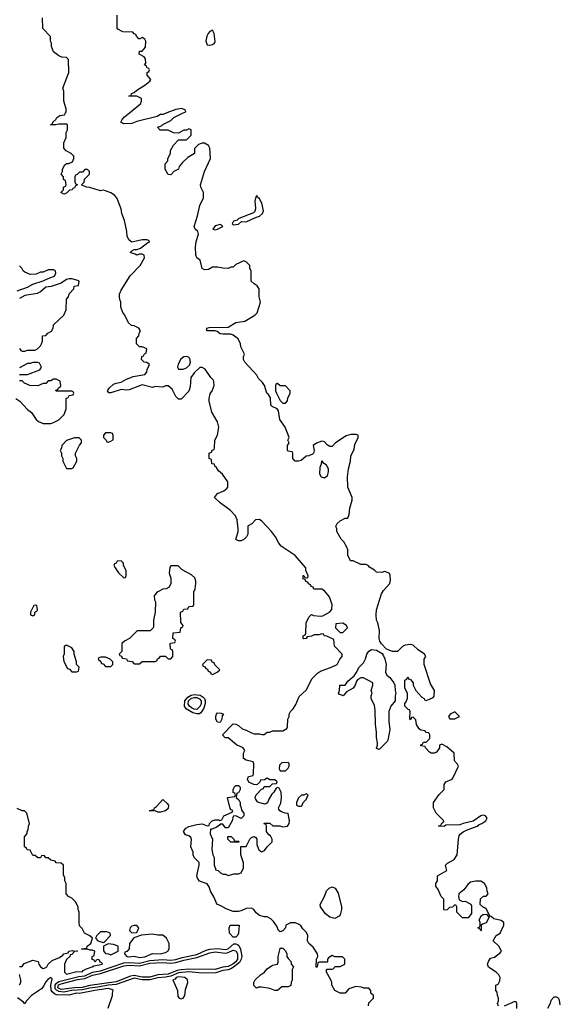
# Model space of a CAD drawing. Header units: inches. Extents: x 2792272 to 2951639, y 860504 to 1033803.
# Tile 23 of 209: x 2925550 to 2929700, y 903163 to 910716. Entities that reach past the tile are written whole.
import ezdxf

# ---------------------------------------------------------------- set-up
doc = ezdxf.new("R2010")
doc.units = ezdxf.units.IN
doc.header["$MEASUREMENT"] = 0
doc.layers.add('C9920', color=7, linetype='Continuous')
doc.layers.add('C9921', color=7, linetype='Continuous')

msp = doc.modelspace()

# ---------------------------------------------------------------- linework, layer by layer
at = {"layer": 'C9920', "color": 4}
for points, elevation in [([(2928227.3, 903152.7), (2928230, 903174), (2928266, 903210), (2928266, 903230), (2928246, 903250), (2928246, 903270), (2928230, 903286), (2928192.7, 903287.3), (2928175.3, 903295.3), (2928130, 903299), (2928078, 903282), (2928050, 903248), (2928010, 903248), (2927968.9, 903268.9), (2927946, 903310), (2927946, 903330), (2927938, 903350), (2927906, 903410), (2927906, 903430), (2927910, 903434), (2927950, 903434), (2927962, 903438), (2927970, 903454), (2928010, 903454), (2928046, 903470), (2928046, 903510), (2928027.3, 903527.3), (2927970, 903528), (2927950, 903538), (2927919.6, 903520.4), (2927912, 903510), (2927914, 903490), (2927910, 903486), (2927850, 903486), (2927838, 903482), (2927834, 903450), (2927830, 903446), (2927826, 903450), (2927828, 903510), (2927838, 903530), (2927835.3, 903550), (2927802.9, 903602.9), (2927768.7, 903630), (2927759, 903650), (2927762, 903690), (2927752.9, 903712.9), (2927723.1, 903743.1), (2927706, 903770), (2927667.3, 903787.3), (2927630, 903788), (2927594, 903770), (2927591.1, 903748.9), (2927570, 903726), (2927550, 903718), (2927538, 903730), (2927523.1, 903763.1), (2927498.9, 903798.9), (2927478.6, 903818.6), (2927450, 903835.3), (2927430, 903834), (2927390, 903844), (2927365.6, 903865.6), (2927348, 903890), (2927330, 903902), (2927290, 903899), (2927250, 903879.3), (2927230, 903876), (2927190, 903876), (2927135.5, 903895.5), (2927090, 903922), (2927069.1, 903929.1), (2927060.2, 903940.2), (2927043.1, 903983.1), (2927015.3, 904030), (2927004.7, 904064.7), (2926990, 904088), (2926930, 904108.7), (2926915.3, 904130), (2926909, 904150), (2926929, 904230), (2926928.7, 904250), (2926888.7, 904290), (2926882, 904310), (2926882, 904330), (2926864, 904370), (2926868.7, 904430), (2926863.1, 904443.1), (2926850, 904455.3), (2926822.7, 904462.7), (2926808, 904490), (2926826, 904514), (2926850, 904526), (2926910, 904542.8), (2926950, 904546.8), (2926990, 904532), (2927006, 904534), (2927008, 904550), (2927029.1, 904570.9), (2927050, 904578), (2927078, 904578), (2927086, 904574), (2927102, 904578), (2927118, 904610), (2927182, 904638), (2927186, 904650), (2927174.6, 904654.6), (2927165.2, 904665.2), (2927146, 904750), (2927202, 904758), (2927206, 904770), (2927202, 904782), (2927188, 904788), (2927188.4, 904808.4), (2927198, 904830), (2927210, 904842), (2927230, 904842), (2927242, 904830), (2927242, 904810), (2927230, 904786), (2927218, 904782), (2927212, 904750), (2927231.3, 904731.3), (2927242, 904710), (2927242, 904690), (2927251.6, 904671.6), (2927252.7, 904652.7), (2927272, 904630), (2927272, 904610), (2927250, 904588.7), (2927210, 904608), (2927190, 904606), (2927181, 904570), (2927150, 904518), (2927130, 904518), (2927110, 904546), (2927090, 904546), (2927083.6, 904536.4), (2927059.8, 904520.2), (2927026, 904506), (2927014, 904506), (2927012, 904470), (2927031.3, 904430), (2927024.7, 904350), (2927032, 904310), (2927042, 904290), (2927042, 904230), (2927054, 904206), (2927054, 904194), (2927074, 904190), (2927091.6, 904171.6), (2927110, 904162), (2927130, 904162), (2927150, 904152), (2927196.4, 904163.6), (2927230, 904164.7), (2927250, 904172), (2927269, 904210), (2927268.9, 904248.9), (2927248, 904310), (2927247.3, 904372.7), (2927290, 904374), (2927318, 904430), (2927330, 904442), (2927351.1, 904451.1), (2927363.6, 904443.6), (2927371, 904431), (2927371, 904390), (2927379.8, 904359.8), (2927387.1, 904347.1), (2927410, 904332), (2927430, 904342), (2927449.3, 904370.7), (2927488, 904410), (2927488, 904430), (2927475.3, 904455.3), (2927463.1, 904463.1), (2927446, 904490), (2927446, 904530), (2927442, 904542), (2927430, 904546), (2927427.3, 904552.7), (2927470, 904554), (2927492.7, 904532.7), (2927548.4, 904531.6), (2927570, 904524.7), (2927606, 904530), (2927618, 904550), (2927622, 904570), (2927610, 904626), (2927588.4, 904628.4), (2927560.4, 904640.4), (2927547.3, 904647.3), (2927540.4, 904660.4), (2927538, 904670), (2927554.6, 904705.4), (2927559, 904750), (2927558, 904790), (2927542, 904822), (2927530, 904826), (2927518, 904822), (2927502, 904790), (2927485.4, 904774.6), (2927462, 904738), (2927451.6, 904708.4), (2927439.6, 904700.4), (2927430, 904698), (2927386, 904710), (2927376.4, 904716.4), (2927360.4, 904740.4), (2927358, 904750), (2927366, 904770), (2927407.3, 904812.7), (2927422, 904818), (2927427.3, 904832.7), (2927470, 904834), (2927490, 904854), (2927522, 904858), (2927526, 904870), (2927510, 904886), (2927470, 904886), (2927450, 904898), (2927430, 904886), (2927398, 904882), (2927392.7, 904867.3), (2927370, 904846), (2927348.4, 904848.4), (2927310, 904866), (2927298, 904890), (2927308, 904910), (2927342, 904918), (2927346, 904930), (2927347.3, 905007.3), (2927342, 905022), (2927290, 905035.3), (2927269.1, 905049.1), (2927268, 905090), (2927278, 905110), (2927266, 905130), (2927214, 905154), (2927150, 905208), (2927128.4, 905208.4), (2927108, 905230), (2927190, 905314), (2927210, 905312), (2927230, 905302), (2927256.9, 905276.9), (2927290, 905266), (2927330, 905244.7), (2927350, 905238), (2927390, 905238), (2927410, 905232), (2927427.3, 905232.7), (2927450, 905252), (2927470, 905252), (2927490, 905262), (2927570, 905262), (2927602, 905278), (2927607.3, 905292.7), (2927608, 905350), (2927618, 905370), (2927618, 905390), (2927628, 905410), (2927649.1, 905430.9), (2927670, 905462), (2927694.6, 905525.4), (2927750, 905574), (2927796.4, 905663.6), (2927836.4, 905703.6), (2927860.2, 905719.8), (2927950, 905751.3), (2927988, 905770), (2928008.4, 905811.6), (2928026, 905830), (2928026, 905850), (2927968, 905910), (2927962, 905962), (2927907.3, 905987.3), (2927888.4, 905988.4), (2927882, 906002), (2927870, 906006), (2927850, 905998), (2927810, 905998), (2927790, 905988), (2927758, 905982), (2927750, 905968), (2927730, 905966), (2927726, 905970), (2927726, 905990), (2927742, 905998), (2927746, 906010), (2927748.7, 906090), (2927770, 906134), (2927790, 906152), (2927804.7, 906144.7), (2927860.4, 906139.6), (2927876.4, 906143.6), (2927928.4, 906171.6), (2927947.3, 906192.7), (2927948, 906230), (2927942, 906250), (2927928.7, 906290), (2927890, 906335.3), (2927870, 906348), (2927807.3, 906347.3), (2927802, 906362), (2927787.3, 906367.3), (2927782, 906382), (2927767.3, 906387.3), (2927762, 906402), (2927747.3, 906407.3), (2927742, 906422), (2927727.3, 906427.3), (2927727.3, 906452.7), (2927732.7, 906452.7), (2927738, 906438), (2927750, 906434), (2927762, 906438), (2927766, 906450), (2927746, 906490), (2927746, 906510), (2927664.8, 906604.8), (2927558.6, 906678.6), (2927540.2, 906700.2), (2927513.2, 906750), (2927484, 906790), (2927410, 906868.7), (2927390, 906882), (2927361, 906879), (2927331.1, 906848.9), (2927305.4, 906834.6), (2927302, 906830), (2927302, 906770), (2927292, 906750), (2927270, 906728), (2927250, 906718), (2927230, 906718), (2927208.4, 906728.4), (2927228.7, 906790), (2927228.7, 906810), (2927220.4, 906880.4), (2927208, 906910), (2927168, 906950), (2927088, 907010), (2927046, 907050), (2927070, 907082), (2927118, 907102), (2927140.4, 907119.6), (2927148, 907130), (2927148, 907170), (2927108.4, 907228.4), (2927076.4, 907256.4), (2927060.4, 907280.4), (2927048, 907290), (2927046, 907306), (2927026, 907310), (2927022, 907342), (2927006, 907350), (2927006, 907390), (2927022, 907398), (2927027.3, 907412.7), (2927042, 907418), (2927046, 907430), (2927048, 907490), (2927068, 907530), (2927078, 907590), (2927068.7, 907630), (2927026.3, 907706.3), (2927004, 907790), (2927004, 907810), (2927013.6, 907846.4), (2927028.7, 907870), (2927042, 907910), (2927040.4, 907940.4), (2927038, 907950), (2927018, 907970), (2926974.6, 908034.6), (2926950, 908048), (2926932.7, 908047.3), (2926891.6, 908008.4), (2926864.7, 907970), (2926859.8, 907900.2), (2926850, 907866), (2926790, 907806), (2926770, 907806), (2926750, 907826), (2926720.4, 907880.4), (2926690, 907906), (2926670, 907906), (2926650, 907898), (2926590, 907902), (2926570, 907895.3), (2926490, 907914), (2926390, 907877), (2926370, 907874.5), (2926330, 907879.3), (2926250, 907853.2), (2926234.6, 907854.6), (2926225.2, 907870), (2926237.2, 907890), (2926270, 907919.1), (2926290, 907927.7), (2926330, 907934.8), (2926364.1, 907955.9), (2926420.2, 907979.8), (2926510, 907994), (2926527.3, 908012.7), (2926528.4, 908031.6), (2926546, 908070), (2926527.3, 908087.3), (2926506, 908090), (2926486, 908110), (2926487.3, 908132.7), (2926502, 908138), (2926507.3, 908152.7), (2926522, 908158), (2926526, 908190), (2926490, 908206), (2926470, 908206), (2926446, 908230), (2926446, 908270), (2926466, 908290), (2926468.4, 908311.6), (2926478, 908330), (2926466, 908350), (2926430, 908368), (2926408.7, 908368.7), (2926386, 908390), (2926358, 908450), (2926342, 908470), (2926328, 908510), (2926328, 908550), (2926318, 908570), (2926315.3, 908590), (2926315.3, 908610), (2926330, 908642), (2926399, 908750), (2926475.3, 908830), (2926508, 908890), (2926506, 908910), (2926490, 908918), (2926470, 908918), (2926450, 908908.7), (2926437.2, 908917.2), (2926398, 908930), (2926410, 908942), (2926430, 908952), (2926450, 908952), (2926478, 908962), (2926534, 909006), (2926546, 909010), (2926542, 909022), (2926527.3, 909027.3), (2926490, 909028), (2926410, 909008), (2926387.3, 909027.3), (2926376.4, 909056.4), (2926374, 909090), (2926354.8, 909174.8), (2926334, 909230), (2926330, 909266), (2926295.3, 909350), (2926278, 909370), (2926250, 909388.7), (2926210, 909402), (2926190, 909408), (2926170, 909402), (2926090, 909429), (2926066, 909430), (2926027.3, 909447.3), (2926027.3, 909452.7), (2926046, 909470), (2926047.3, 909492.7), (2926086, 909530), (2926086, 909550), (2926070, 909566), (2926050, 909566), (2926032.7, 909547.3), (2926010, 909546), (2925992.7, 909527.3), (2925978, 909522), (2925974, 909510), (2925974, 909470), (2925978, 909458), (2925994, 909450), (2925978, 909442), (2925970, 909426), (2925958, 909422), (2925954, 909410), (2925932.7, 909407.3), (2925910, 909386), (2925890, 909378), (2925866, 909390), (2925886, 909410), (2925886, 909430), (2925902, 909438), (2925906, 909450), (2925902, 909482), (2925886, 909490), (2925886, 909510), (2925868, 909530), (2925878, 909550), (2925878, 909570), (2925896.4, 909603.6), (2925910, 909612), (2925927.3, 909612.7), (2925954.6, 909625.4), (2925966, 909650), (2925966, 909670), (2925946, 909690), (2925906, 909710), (2925888, 909730), (2925888, 909770), (2925907.3, 909812.7), (2925908, 909850), (2925918, 909870), (2925918, 909910), (2925910, 909915.3), (2925850, 909915.3), (2925828.4, 909908.4), (2925788, 909910), (2925802, 909918), (2925806, 909930), (2925828, 909950), (2925835.3, 909964.7), (2925858, 909982), (2925893.2, 909986.8), (2925901.6, 910000)], 8), ([(2926679.3, 910000), (2926651.1, 909988.9), (2926630, 909988), (2926606.4, 909973.6), (2926450, 909934), (2926410, 909919), (2926350, 909918), (2926328, 909930), (2926338, 909950), (2926355.3, 909970), (2926392.1, 910000)], 4), ([(2929226, 903150), (2929218, 903170), (2929226, 903190), (2929226, 903210), (2929218, 903230), (2929216.4, 903256.4), (2929206, 903270), (2929206, 903310), (2929222, 903318), (2929236.4, 903343.6), (2929238, 903370), (2929228, 903390), (2929208, 903410), (2929148.7, 903448.7), (2929142, 903470), (2929148.4, 903491.6), (2929164, 903516), (2929194, 903526), (2929240.4, 903559.6), (2929248, 903570), (2929228, 903610), (2929186, 903650), (2929208.9, 903691.1), (2929238, 903710), (2929266, 903770), (2929266, 903790), (2929247.3, 903807.3), (2929190, 903818), (2929170, 903838), (2929160.4, 903840.4), (2929130, 903898), (2929110, 903906), (2929086, 903930), (2929087.3, 903972.7), (2929110, 903994), (2929130, 903994), (2929146, 904010), (2929138, 904030), (2929136.4, 904056.4), (2929118, 904090), (2929090, 904108.7), (2929050, 904108.7), (2929010, 904099), (2928990, 904082), (2928959.1, 904040.9), (2928922, 904010), (2928918, 903990), (2928924.7, 903964.7), (2928950, 903952), (2928970, 903954), (2929012.7, 903932.7), (2929019.6, 903919.6), (2929019.6, 903860.4), (2928992.7, 903827.3), (2928950, 903826), (2928906, 903870), (2928906, 903910), (2928902, 903922), (2928890, 903926), (2928872.7, 903907.3), (2928850, 903906), (2928831.6, 903888.4), (2928810, 903886), (2928806, 903890), (2928806, 903970), (2928786, 903990), (2928763.1, 904043.1), (2928746, 904070), (2928746, 904090), (2928758, 904110), (2928758, 904150), (2928828, 904190), (2928818, 904230), (2928834.6, 904245.4), (2928884.7, 904275.3), (2928909.4, 904310.6), (2928918.4, 904430), (2928924.7, 904455.3), (2928932.7, 904467.3), (2928953.6, 904486.4), (2928980.2, 904499.8), (2929062, 904530), (2929076.5, 904543.5), (2929098, 904550), (2929128, 904570), (2929138, 904590), (2929126, 904610), (2929110, 904614), (2929090, 904608), (2929030.8, 904569.2), (2928954, 904550), (2928930, 904539), (2928822, 904538), (2928810, 904528), (2928766, 904530), (2928782, 904538), (2928790, 904554), (2928802, 904558), (2928806, 904570), (2928748.4, 904628.4), (2928728, 904670), (2928728, 904710), (2928770, 904772), (2928808, 904810), (2928809, 904850), (2928822, 904870), (2928868.9, 904891.1), (2928878, 904902), (2928918, 904990), (2928910, 905006), (2928888, 905030), (2928886, 905090), (2928830, 905138), (2928790, 905158), (2928774, 905150), (2928774, 905130), (2928750, 905098), (2928734, 905090), (2928710, 905089), (2928696.4, 905096.4), (2928666, 905130), (2928662, 905142), (2928630, 905146), (2928630, 905154), (2928642, 905158), (2928650, 905174), (2928670, 905174), (2928698, 905202), (2928698, 905230), (2928690, 905246), (2928667.3, 905247.3), (2928662, 905262), (2928630, 905266), (2928616.4, 905276.4), (2928595.3, 905310), (2928590, 905346), (2928570, 905366), (2928558, 905362), (2928550, 905346), (2928546, 905350), (2928547.3, 905407.3), (2928542, 905422), (2928530, 905426), (2928506, 905450), (2928506, 905470), (2928516.4, 905483.6), (2928527.3, 905512.7), (2928528, 905530), (2928527.3, 905547.3), (2928508, 905590), (2928508, 905650), (2928522, 905658), (2928530, 905674), (2928538, 905658), (2928550, 905654), (2928571.3, 905630), (2928572, 905610), (2928592, 905570), (2928638, 905518), (2928654, 905510), (2928658, 905498), (2928670, 905494), (2928696.4, 905503.6), (2928723.1, 905516.9), (2928732.9, 905527.1), (2928735.3, 905570), (2928702.7, 905622.7), (2928654, 905770), (2928655.3, 905810), (2928668, 905830), (2928658, 905850), (2928610, 905882), (2928570, 905918), (2928550, 905922), (2928510, 905918), (2928490, 905908), (2928450, 905868.7), (2928411.1, 905868.9), (2928366.3, 905886.3), (2928327.5, 905927.5), (2928314.5, 905950), (2928309.3, 905970), (2928313.2, 906030), (2928299, 906090), (2928289.2, 906110), (2928286, 906150), (2928289.3, 906190), (2928327.2, 906312.8), (2928342.5, 906337.5), (2928392.7, 906390), (2928396.5, 906416.5), (2928394.6, 906454.6), (2928388.4, 906468.4), (2928360.4, 906480.4), (2928350, 906482), (2928330, 906475.3), (2928290, 906478), (2928273.6, 906493.6), (2928236.4, 906516.4), (2928226, 906530), (2928210, 906538), (2928170, 906538), (2928110, 906566), (2928090, 906566), (2928068.9, 906608.9), (2928068.7, 906650), (2928062, 906670), (2928038, 906710), (2928018, 906730), (2927986, 906790), (2927986, 906810), (2927978, 906830), (2927988, 906850), (2928009.3, 906870.7), (2928050, 906891.3), (2928068, 906892), (2928080.4, 906919.6), (2928084, 906970), (2928102, 907030), (2928102, 907050), (2928069.1, 907129.1), (2928066, 907210), (2928073.2, 907270), (2928089.2, 907330), (2928092.9, 907367.1), (2928118.6, 907421.4), (2928123.2, 907456.8), (2928149, 907510), (2928148.4, 907528.4), (2928134, 907534), (2928092.9, 907532.9), (2928055.9, 907524.1), (2927974.8, 907470), (2927950, 907442), (2927930, 907442), (2927910, 907455.3), (2927890, 907478), (2927880.4, 907480.4), (2927870, 907482), (2927830, 907468.7), (2927802, 907450), (2927811, 907410), (2927806, 907390), (2927798, 907382), (2927770.5, 907369.5), (2927750, 907369), (2927710, 907335.3), (2927690, 907328.7), (2927666, 907330), (2927646, 907350), (2927646, 907390), (2927642, 907402), (2927610, 907406), (2927606, 907410), (2927606, 907450), (2927618, 907470), (2927608, 907490), (2927618, 907510), (2927588, 907590), (2927548, 907650), (2927536.4, 907716.4), (2927526, 907730), (2927488, 907748), (2927478, 907758), (2927474.6, 907814.6), (2927460.4, 907840.4), (2927448, 907850), (2927428.7, 907910), (2927414, 907934), (2927383.2, 907963.2), (2927370, 907988), (2927278, 908090), (2927268.7, 908110), (2927268.7, 908130), (2927275.3, 908150), (2927247.5, 908207.5), (2927245.2, 908230), (2927226.6, 908266.6), (2927190, 908296), (2927170, 908302.7), (2927110, 908302.7), (2927090, 908306), (2927065.2, 908325.2), (2927050, 908329.2), (2926986, 908330), (2926986, 908350), (2927005.2, 908354.8), (2927150, 908356), (2927210, 908393.4), (2927277.5, 908402.5), (2927355.3, 908450), (2927372.5, 908467.5), (2927398, 908550), (2927388, 908590), (2927388, 908650), (2927374, 908674), (2927349.1, 908689.1), (2927328, 908710), (2927327.3, 908787.3), (2927318, 908810), (2927318, 908830), (2927290, 908858), (2927270, 908866), (2927210, 908838), (2927190, 908818), (2927170, 908818), (2927150, 908808), (2927110, 908808.7), (2927070, 908818), (2927030, 908818), (2926999.6, 908800.4), (2926970, 908798), (2926950, 908806), (2926935.3, 908870), (2926910, 908888), (2926902, 908910), (2926899, 908970), (2926904.7, 909015.3), (2926924, 909070), (2926919, 909090), (2926898, 909110), (2926888.7, 909130), (2926915.3, 909210), (2926933.2, 909290), (2926961.2, 909350), (2926961.2, 909390), (2926942, 909430), (2926939, 909450), (2926968.7, 909550), (2927015.3, 909650), (2927008.7, 909730), (2926999, 909750), (2926970, 909768.7), (2926950, 909768.7), (2926922, 909758), (2926892.7, 909727.3), (2926892, 909690), (2926842, 909658), (2926799.6, 909620.4), (2926774, 909590), (2926770, 909568), (2926734, 909550), (2926710, 909526), (2926690, 909528), (2926668, 909570), (2926668, 909610), (2926687.3, 909632.7), (2926688, 909650), (2926708, 909690), (2926708.9, 909711.1), (2926730, 909754), (2926770, 909794), (2926830, 909794), (2926866, 909830), (2926866, 909870), (2926850, 909878), (2926832, 909868), (2926810, 909868), (2926770, 909846), (2926730, 909848), (2926690, 909868), (2926628.4, 909868.4), (2926608, 909890), (2926639, 909901), (2926650, 909912), (2926710, 909942), (2926734, 909966), (2926805.1, 910000)], 4), ([(2925530, 908634.8), (2925610, 908664.7), (2925650, 908686), (2925730, 908711.3), (2925769, 908731), (2925810, 908744.7), (2925818, 908750), (2925828, 908770), (2925826, 908790), (2925810, 908798), (2925770, 908798), (2925730, 908778), (2925710, 908778), (2925676.9, 908763.1), (2925630, 908762), (2925590, 908778), (2925578, 908790), (2925568, 908810), (2925548.9, 908828.9)], 12), ([(2925550, 908194), (2925558, 908178), (2925570, 908174), (2925590, 908174), (2925610, 908182), (2925670, 908182), (2925686, 908190), (2925710, 908214), (2925718, 908230), (2925726, 908250), (2925726, 908290), (2925750, 908294), (2925766, 908310), (2925794.6, 908325.4), (2925808, 908350), (2925810, 908374), (2925888, 908450), (2925908, 908490), (2925908.4, 908571.6), (2925926, 908590), (2925930, 908614), (2925966, 908650), (2925967.3, 908672.7), (2926002, 908678), (2926006, 908710), (2925996.4, 908716.4), (2925950, 908728.7), (2925930, 908728.7), (2925910, 908722), (2925870, 908694), (2925790.9, 908669.1), (2925750, 908664), (2925710.8, 908629.2), (2925683.5, 908616.5), (2925590, 908599), (2925550, 908577.2)], 12), ([(2925550, 907994), (2925610, 907994), (2925706, 908030), (2925718, 908050), (2925702, 908082), (2925690, 908086), (2925650, 908086), (2925630, 908078), (2925610, 908078), (2925550, 908046)], 12), ([(2925522, 907810), (2925552, 907790), (2925610, 907724.7), (2925642, 907702), (2925678, 907650), (2925694.4, 907634.4), (2925730, 907618.8), (2925790, 907618.8), (2925810, 907626), (2925850, 907646), (2925892.5, 907687.5), (2925908, 907730), (2925906, 907810), (2925922, 907818), (2925930, 907834), (2925962, 907838), (2925966, 907850), (2925962, 907862), (2925950, 907866), (2925830, 907866), (2925827.3, 907872.7), (2925842, 907878), (2925847.3, 907892.7), (2925862, 907898), (2925866, 907910), (2925862, 907942), (2925830, 907958), (2925810, 907958), (2925790, 907946), (2925770, 907946), (2925750, 907926), (2925730, 907926), (2925690, 907908), (2925628.9, 907908.9), (2925588.4, 907928.4), (2925570, 907946), (2925550, 907946)], 12), ([(2925550, 903454), (2925570, 903454), (2925584.7, 903475.3), (2925650, 903501), (2925691.3, 903491.3), (2925698, 903470), (2925710, 903452), (2925730, 903438), (2925740.4, 903439.6), (2925758, 903450), (2925768.9, 903471.1), (2925800.2, 903499.8), (2925856.4, 903523.6), (2925880.4, 903539.6), (2925888, 903550), (2925922, 903558), (2925928, 903570), (2925956, 903576), (2925968, 903572), (2925990, 903574), (2925994, 903570), (2925970, 903568), (2925950, 903546), (2925938, 903542), (2925934, 903530), (2925910, 903506), (2925902, 903490), (2925894, 903470), (2925894, 903410), (2925910, 903394), (2925990, 903414), (2926030, 903412), (2926038, 903422), (2926064, 903436), (2926106, 903450), (2926120.4, 903459.6), (2926186, 903470), (2926182, 903482), (2926167.3, 903487.3), (2926162, 903502), (2926150, 903506), (2926138, 903502), (2926130, 903486), (2926122, 903502), (2926107.3, 903507.3), (2926106, 903530), (2926122, 903538), (2926126, 903570), (2926110, 903578), (2926090, 903578), (2926070, 903586), (2926030, 903586), (2926026, 903590), (2926066, 903594), (2926068, 903610), (2926095.3, 903630), (2926108.7, 903670), (2926090, 903688.7), (2926048.9, 903708.9), (2926030, 903746), (2926010, 903766), (2926006, 903790), (2926008, 903870), (2925998, 903890), (2925998, 903910), (2925978, 903950), (2925950, 903978), (2925926, 903990), (2925908, 904010), (2925906, 904090), (2925898, 904110), (2925896.4, 904136.4), (2925887.3, 904152.7), (2925886, 904230), (2925870, 904246), (2925830, 904248), (2925822, 904262), (2925788.4, 904268.4), (2925770, 904286), (2925750, 904286), (2925742, 904302), (2925730, 904306), (2925718, 904302), (2925710, 904286), (2925690, 904286), (2925670, 904306), (2925650, 904306), (2925630, 904346), (2925607.3, 904347.3), (2925602, 904362), (2925586, 904370), (2925587.3, 904447.3), (2925607.3, 904472.7), (2925607.3, 904487.3), (2925616.4, 904503.6), (2925618, 904530), (2925626, 904550), (2925606, 904630), (2925587.3, 904647.3), (2925568.4, 904648.4), (2925530, 904666)], 12), ([(2926230, 903134), (2926262, 903230), (2926262, 903250), (2926268.7, 903270), (2926257.5, 903277.5), (2926230, 903284.5), (2926126.8, 903270), (2926010, 903247), (2925986, 903250), (2925926.5, 903233.5), (2925835.4, 903235.4), (2925820.7, 903240.7), (2925799.1, 903259.1), (2925792.9, 903272.9), (2925789, 903311), (2925799, 903359), (2925790, 903368), (2925767.1, 903352.9), (2925747.5, 903332.5), (2925735.3, 903304.7), (2925718, 903282), (2925642, 903230), (2925602, 903190), (2925590, 903166), (2925580.4, 903180.4), (2925532.3, 903212.3)], 12), ([(2925548.4, 903311.6), (2925558, 903330), (2925558, 903350), (2925548.4, 903391.6)], 12), ([(2929366, 903130), (2929366, 903170), (2929362, 903182), (2929350, 903186), (2929270, 903148)], 4), ([(2929700.4, 903160.4), (2929694.6, 903194.6), (2929686, 903210), (2929670, 903218), (2929650, 903218), (2929626.4, 903193.6), (2929622, 903170), (2929602, 903130)], 4)]:
    msp.add_lwpolyline(points, dxfattribs=dict(at, elevation=elevation))
for points, elevation in [([(2927370, 909368), (2927362.8, 909357.2), (2927356.3, 909323.7), (2927361.6, 909270), (2927356, 909244), (2927344.9, 909235.1), (2927232, 909190), (2927221, 909179), (2927192, 909170), (2927182, 909150), (2927190, 909142), (2927230, 909147.7), (2927253.6, 909166.4), (2927290, 909165.5), (2927360.5, 909199.5), (2927390, 909208.4), (2927413.3, 909230), (2927421.3, 909250), (2927410, 909308.7), (2927390, 909342.7), (2927374.8, 909354.8)], 4), ([(2927090, 909144), (2927050, 909134.5), (2927032, 909110), (2927050, 909104.9), (2927070, 909107.7), (2927108.7, 909130), (2927100.4, 909140.4)], 4), ([(2926830, 908131.8), (2926810, 908129.3), (2926788.5, 908111.5), (2926767.3, 908072.7), (2926763, 908050), (2926770, 908036), (2926774.8, 908034.8), (2926805.2, 908034.8), (2926830, 908044.7), (2926853.2, 908066.8), (2926861.2, 908090), (2926856.2, 908116.2), (2926846.8, 908126.8)], 8), ([(2927530, 907926), (2927518, 907922), (2927514, 907910), (2927514, 907870), (2927522, 907850), (2927550, 907794), (2927570, 907774), (2927590, 907774), (2927607.3, 907792.7), (2927608.4, 907811.6), (2927626, 907850), (2927626, 907870), (2927590, 907906), (2927550, 907906)], 4), ([(2925970, 907508), (2925910, 907488), (2925874, 907450), (2925871.6, 907428.4), (2925862, 907410), (2925871.6, 907391.6), (2925872, 907370), (2925882, 907350), (2925882, 907330), (2925910, 907274), (2925950, 907274), (2925962, 907278), (2925988, 907330), (2925988, 907350), (2925978, 907370), (2925978, 907390), (2926008.4, 907451.6), (2926026, 907470), (2926026, 907490), (2926007.3, 907507.3)], 12), ([(2926250, 907546), (2926210, 907546), (2926194, 907530), (2926194, 907510), (2926214, 907490), (2926218, 907478), (2926230, 907474), (2926250, 907482), (2926267.3, 907492.7), (2926267.3, 907527.3), (2926262, 907542)], 12), ([(2927890, 907199), (2927866.6, 907206.6), (2927854, 907230), (2927856.4, 907283.6), (2927868, 907310), (2927870, 907332), (2927878, 907318), (2927903.6, 907303.6), (2927918.8, 907270), (2927919.1, 907250), (2927910, 907215.3)], 4), ([(2926330, 906566), (2926298, 906562), (2926290, 906546), (2926278, 906542), (2926274, 906530), (2926282, 906510), (2926310, 906472), (2926350, 906434), (2926362, 906438), (2926367.3, 906452.7), (2926368, 906490), (2926348, 906530), (2926347.3, 906547.3)], 12), ([(2926767.3, 906527.3), (2926710, 906526), (2926703.6, 906516.4), (2926698, 906470), (2926711.1, 906431.1), (2926711.6, 906391.6), (2926696.9, 906363.1), (2926674, 906350), (2926650, 906348), (2926610, 906328), (2926599.6, 906320.4), (2926583.6, 906296.4), (2926585.4, 906265.4), (2926592, 906250), (2926591.3, 906170), (2926578, 906110), (2926578, 906062), (2926574, 906050), (2926551.1, 906028.9), (2926452.7, 906027.3), (2926394, 905970), (2926354, 905950), (2926334, 905930), (2926334, 905870), (2926314, 905850), (2926318, 905838), (2926332.7, 905832.7), (2926338, 905818), (2926370, 905814), (2926378, 905798), (2926412.7, 905792.7), (2926430, 905774), (2926470, 905774), (2926490, 905794), (2926590, 905794), (2926602, 905798), (2926607.3, 905812.7), (2926622, 905818), (2926630, 905834), (2926670, 905834), (2926690, 905814), (2926710, 905814), (2926726, 905830), (2926726, 905870), (2926722, 905882), (2926708.4, 905888.4), (2926706, 905930), (2926710, 905934), (2926742, 905938), (2926746, 905950), (2926742, 905962), (2926726, 905970), (2926727.3, 906012.7), (2926782, 906018), (2926788.4, 906051.6), (2926802, 906058), (2926806, 906070), (2926787.3, 906092.7), (2926786, 906170), (2926802, 906178), (2926810, 906194), (2926842, 906198), (2926850, 906214), (2926882, 906218), (2926886, 906230), (2926887.3, 906327.3), (2926898, 906350), (2926902, 906390), (2926902, 906410), (2926894, 906434), (2926870, 906458), (2926796.4, 906496.4)], 12), ([(2925670, 906226), (2925658, 906222), (2925634, 906170), (2925634, 906150), (2925650, 906142), (2925666, 906150), (2925666, 906170), (2925682, 906178), (2925686, 906190), (2925682, 906222)], 12), ([(2928030, 906088), (2927978, 906082), (2927974, 906050), (2928010, 906014), (2928030, 906014), (2928066, 906050), (2928058, 906070)], 8), ([(2925910, 905918), (2925903.6, 905916.4), (2925892.7, 905907.3), (2925891.6, 905851.6), (2925884.7, 905830), (2925890, 905794), (2925918, 905738), (2925932.7, 905732.7), (2925950, 905714), (2925990, 905714), (2926002, 905718), (2926006, 905750), (2925986, 905770), (2925986, 905790), (2925968.9, 905848.9), (2925968, 905870), (2925950, 905898)], 12), ([(2926210, 905826), (2926170, 905826), (2926158, 905822), (2926154, 905810), (2926172.7, 905792.7), (2926178, 905778), (2926190, 905774), (2926210, 905754), (2926250, 905754), (2926266, 905770), (2926266, 905790), (2926246, 905810)], 12), ([(2928310, 905118), (2928290, 905126), (2928289.1, 905129.1), (2928298, 905150), (2928298, 905170), (2928289, 905210), (2928289, 905250), (2928281.2, 905310), (2928280.2, 905420.2), (2928274.6, 905454.6), (2928248.7, 905510), (2928248.7, 905530), (2928255.3, 905550), (2928248.7, 905570), (2928262, 905610), (2928262, 905630), (2928190, 905668.7), (2928170, 905668.7), (2928145.4, 905654.6), (2928136.9, 905643.1), (2928124.7, 905610), (2928110, 905588.7), (2928059.6, 905560.4), (2928034, 905530), (2928002, 905542), (2927998, 905550), (2928006, 905570), (2928008, 905610), (2928050, 905612), (2928070, 905642), (2928117.2, 905682.8), (2928134, 905706), (2928155.3, 905750), (2928190, 905782), (2928205.6, 905814.4), (2928215.3, 905850), (2928230, 905872), (2928250, 905884.7), (2928290, 905878.8), (2928333.7, 905853.7), (2928341.4, 905841.4), (2928354, 905814), (2928364.7, 905770), (2928358, 905710), (2928367.5, 905687.5), (2928392, 905670), (2928422, 905630), (2928431.1, 905611.1), (2928431.6, 905571.6), (2928438, 905550), (2928432, 905530), (2928432, 905490), (2928398.8, 905450), (2928384, 905410), (2928382.8, 905330), (2928390.8, 905270), (2928376, 905190), (2928370, 905178)], 4), ([(2926990, 905806), (2926954, 905770), (2926958, 905758), (2926972.7, 905752.7), (2926978, 905738), (2926992.7, 905732.7), (2926998, 905718), (2927014, 905710), (2927018, 905698), (2927030, 905694), (2927050, 905702), (2927066, 905710), (2927086, 905730), (2927047.3, 905767.3), (2927042, 905782), (2927027.3, 905787.3), (2927022, 905802)], 12), ([(2926910, 905390.8), (2926878.7, 905398.7), (2926828.6, 905428.6), (2926814.8, 905450), (2926818, 905490), (2926841.8, 905518.2), (2926866.3, 905533.7), (2926890, 905539.6), (2926934.7, 905534.7), (2926959.5, 905519.5), (2926968, 905508), (2926974.9, 905490), (2926974.9, 905470), (2926964.7, 905435.3), (2926941.1, 905398.9), (2926930, 905391.3)], 8), ([(2926910, 905425.4), (2926890, 905427.7), (2926870, 905437), (2926852.7, 905450), (2926844.4, 905464.4), (2926847.3, 905490), (2926870, 905511.3), (2926890, 905517.3), (2926910, 905516), (2926930, 905505.8), (2926942.5, 905490), (2926942.8, 905470), (2926936.3, 905450)], 4), ([(2927090, 905326), (2927070, 905328), (2927055.3, 905350), (2927055.3, 905370), (2927062, 905390), (2927070, 905398), (2927096.9, 905396.9), (2927114, 905390), (2927103.6, 905376.4), (2927102, 905350)], 8), ([(2928890, 905406), (2928854, 905390), (2928842, 905370), (2928852.7, 905352.7), (2928890, 905352), (2928910, 905362), (2928926, 905370)], 4), ([(2927610, 905018), (2927563.6, 905016.4), (2927543.6, 904996.4), (2927542, 904970), (2927550, 904954), (2927590, 904954), (2927610, 904974), (2927618, 904990), (2927618, 905010)], 8), ([(2927750, 904778), (2927732, 904768), (2927712.7, 904767.3), (2927690, 904746), (2927674, 904710), (2927674, 904690), (2927690, 904682), (2927710, 904682), (2927715.3, 904684.7), (2927726, 904710), (2927750, 904734), (2927766, 904770)], 8), ([(2926610, 904638), (2926590, 904648), (2926550, 904646), (2926546, 904650), (2926582, 904658), (2926586, 904670), (2926600.4, 904679.6), (2926650, 904734), (2926683.6, 904703.6), (2926692, 904690), (2926690, 904666), (2926670, 904648), (2926630, 904638)], 8), ([(2927170, 904406), (2927148, 904430), (2927148.4, 904451.6), (2927174, 904450), (2927194, 904430), (2927198, 904418), (2927230, 904414), (2927234, 904410), (2927230, 904406)], 8), ([(2927970, 903820.9), (2927930, 903831.9), (2927898.3, 903858.3), (2927859.7, 903910), (2927856.4, 903930), (2927888.9, 903990), (2927905.3, 904034.7), (2927925, 904055), (2927950, 904063.2), (2927973.1, 904053.1), (2927994.6, 904014.6), (2928020.2, 903910), (2928021.3, 903890), (2928010.2, 903849.8), (2928001.6, 903838.4)], 4), ([(2929150, 903834), (2929158, 903838), (2929131.1, 903788.9), (2929102, 903778), (2929094, 903770), (2929094, 903730), (2929090, 903726), (2929082, 903742), (2929066, 903750), (2929082, 903758), (2929086, 903770), (2929086, 903790), (2929078, 903810), (2929096.4, 903843.6), (2929108.4, 903851.6), (2929134, 903854)], 4), ([(2926220.4, 903720.4), (2926179.6, 903720.4), (2926170, 903718), (2926142, 903690), (2926132, 903670), (2926151.1, 903651.1), (2926190, 903638), (2926199, 903641), (2926248, 903690), (2926246, 903710)], 12), ([(2926450, 903768.7), (2926430, 903768.7), (2926410, 903762), (2926398, 903750), (2926392, 903730), (2926410, 903712), (2926450, 903714), (2926464, 903750)], 12), ([(2927190, 903678), (2927162, 903710), (2927158, 903750), (2927166, 903770), (2927234, 903770), (2927231.1, 903708.9), (2927222, 903690), (2927210, 903678)], 8), ([(2926950, 903403.4), (2926850, 903412), (2926770, 903406), (2926710, 903378.5), (2926670, 903370.4), (2926610, 903366.5), (2926550, 903351), (2926490, 903350.9), (2926430, 903362.8), (2926290, 903315.3), (2926230, 903311.3), (2926150, 903294.5), (2926087.9, 903287.9), (2926030, 903274.1), (2925950, 903268.2), (2925890, 903257.4), (2925850, 903260.7), (2925831.8, 903271.8), (2925823.1, 903283.1), (2925821.7, 903310), (2925833.3, 903326.7), (2925850, 903337.8), (2926003.3, 903376.7), (2926050, 903382.1), (2926110, 903408.6), (2926170, 903420.4), (2926350, 903480.6), (2926390, 903485.1), (2926470, 903479.6), (2926550, 903499.1), (2926650, 903506.4), (2926710, 903502.5), (2926750, 903506.3), (2926796.8, 903523.2), (2926910, 903545.4), (2926981.9, 903578.1), (2927010, 903586.4), (2927070, 903591.6), (2927130, 903584.3), (2927149.4, 903590), (2927193.4, 903626.6), (2927210, 903628.4), (2927223.1, 903623.1), (2927233.8, 903613.8), (2927245.4, 903585.4), (2927254.3, 903530), (2927251.7, 903510), (2927236.5, 903483.5), (2927192.5, 903447.5), (2927170, 903435.2), (2927150, 903428.2), (2927110, 903423.7), (2927055.3, 903404.7)], 8), ([(2926570, 903701.2), (2926486.4, 903693.6), (2926426.8, 903673.2), (2926392, 903630), (2926391.6, 903588.4), (2926372.7, 903567.3), (2926358, 903562), (2926354, 903550), (2926374, 903530), (2926387.7, 903527.7), (2926430, 903532), (2926470, 903522.8), (2926510, 903528.5), (2926570, 903552), (2926630, 903551.3), (2926670, 903561), (2926688, 903570), (2926698, 903590), (2926698, 903630), (2926678, 903670), (2926650, 903694), (2926610, 903694)], 12), ([(2927050, 903431.1), (2926850, 903432.6), (2926790, 903428.4), (2926758.2, 903421.8), (2926690, 903394.5), (2926610, 903388.3), (2926550, 903372.7), (2926490, 903372.1), (2926430, 903385.2), (2926401.2, 903378.8), (2926290, 903336.7), (2926090, 903307.1), (2926030, 903293.1), (2925970, 903289.4), (2925870, 903275.8), (2925842.2, 903290), (2925848.5, 903311.5), (2925870, 903321), (2925994, 903354), (2926050, 903361.2), (2926110, 903387.5), (2926170, 903399.6), (2926350, 903459), (2926390, 903464.2), (2926470, 903458.8), (2926550, 903478.2), (2926650, 903484.5), (2926710, 903480.1), (2926750, 903483.9), (2926810, 903502.9), (2926910, 903521.4), (2927010, 903558.5), (2927050, 903566.1), (2927130, 903555.3), (2927150, 903559.5), (2927190, 903578), (2927210, 903572.8), (2927222, 903550), (2927222.1, 903510), (2927208.6, 903490), (2927185.4, 903470), (2927150, 903452.7), (2927110, 903448.7)], 4), ([(2926230, 903628), (2926194, 903610), (2926192.7, 903572.7), (2926210, 903554), (2926231.6, 903551.6), (2926250, 903542), (2926306, 903570), (2926306, 903610), (2926270, 903622)], 12), ([(2927530, 903269), (2927509.3, 903269.3), (2927470, 903284), (2927405.4, 903294.6), (2927384.7, 903295.3), (2927368, 903288), (2927348.4, 903308.4), (2927348, 903330), (2927358, 903350), (2927398, 903390), (2927428.7, 903410), (2927450, 903436), (2927490, 903462.8), (2927528.7, 903471.3), (2927534.6, 903485.4), (2927535.3, 903530), (2927548.9, 903591.1), (2927550, 903594), (2927570, 903594), (2927590, 903574), (2927602, 903550), (2927602, 903530), (2927610, 903514), (2927634, 903490), (2927634, 903470), (2927651.6, 903451.6), (2927642, 903430), (2927642, 903350), (2927634, 903330), (2927632.7, 903307.3), (2927610, 903298), (2927563.6, 903296.4)], 8), ([(2926770, 903375.1), (2926751, 903370), (2926743.1, 903356.9), (2926724.7, 903350), (2926762, 903270), (2926763.6, 903223.6), (2926774, 903210), (2926790, 903204.7), (2926806, 903210), (2926818, 903230), (2926823.1, 903276.9), (2926842, 903330), (2926838, 903350), (2926818, 903370)], 12)]:
    msp.add_lwpolyline(points, close=True, dxfattribs=dict(at, elevation=elevation))
at = {"layer": 'C9921', "color": 4}
for points, elevation in [([(2925901.6, 910000), (2925908, 910010), (2925907.3, 910032.7), (2925888, 910090), (2925888.4, 910168.4), (2925882, 910190), (2925928, 910310), (2925926, 910410), (2925910, 910426), (2925872.7, 910427.3), (2925850, 910438), (2925809.1, 910469.1), (2925795.3, 910510), (2925794.6, 910534.6), (2925788, 910550), (2925787.3, 910587.3), (2925728.4, 910648.4), (2925726, 910730)], 8), ([(2926392.1, 910000), (2926478, 910070), (2926486, 910090), (2926486, 910110), (2926450, 910128), (2926388, 910130), (2926406, 910134), (2926408, 910150), (2926430, 910158), (2926450, 910176), (2926510, 910214), (2926550, 910244.7), (2926556.4, 910256.4), (2926528.7, 910290), (2926528, 910310), (2926542, 910318), (2926546, 910330), (2926542, 910342), (2926530, 910346), (2926522, 910362), (2926508.4, 910368.4), (2926518, 910382), (2926516.4, 910416.4), (2926506, 910430), (2926468.4, 910451.6), (2926470, 910474), (2926490, 910474), (2926516.4, 910503.6), (2926518, 910550), (2926510, 910566), (2926490, 910578), (2926471.6, 910568.4), (2926466, 910570), (2926446, 910590), (2926442, 910602), (2926430, 910606), (2926419, 910619), (2926343.1, 910623.1), (2926303.1, 910643.1), (2926298, 910650), (2926298, 910750)], 4), ([(2926805.1, 910000), (2926826, 910010), (2926822, 910022), (2926794, 910034), (2926750, 910028), (2926679.3, 910000)], 4)]:
    msp.add_lwpolyline(points, dxfattribs=dict(at, elevation=elevation))
at = {"layer": 'C9921', "color": 4, "elevation": 4}
msp.add_lwpolyline([(2927030, 910634.5), (2927010, 910624.5), (2926997.1, 910610), (2926986.4, 910590), (2926978, 910550), (2926990, 910522.8), (2927010, 910520.5), (2927030, 910526), (2927045.1, 910534.9), (2927050.8, 910549.2), (2927042, 910610)], close=True, dxfattribs=at)

doc.saveas('drawing.dxf')
